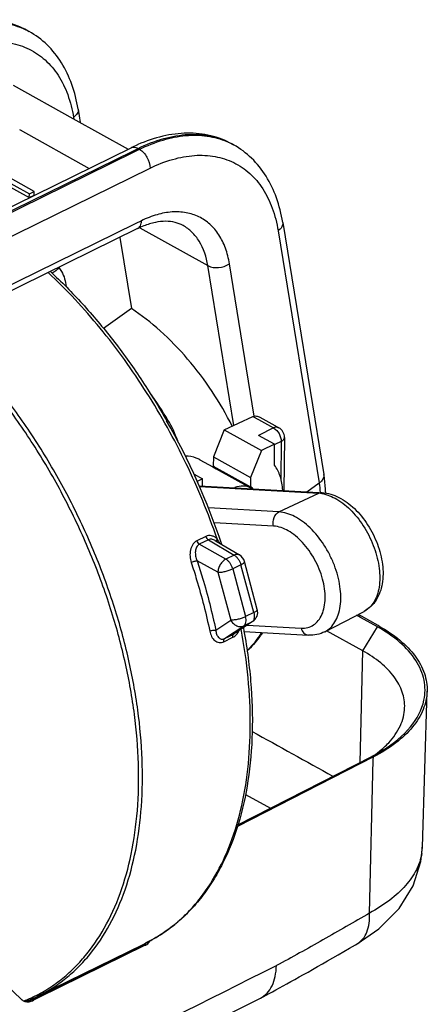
# Model space of a CAD drawing. Header units: millimetres. Extents: x 146 to 697, y 409 to 764.
# Tile 162 of 162: x 678 to 697, y 652 to 697. Entities that reach past the tile are written whole.
import ezdxf

# ---------------------------------------------------------------- set-up
doc = ezdxf.new("R2010")
doc.units = ezdxf.units.MM
doc.header["$LTSCALE"] = 65.395
doc.layers.get('0').update_dxf_attribs({"linetype": 'CONTINUOUS'})
for name, color, linetype in [('SP223_000_00_new_view_4_BL40', 7, 'CONTINUOUS'), ('SP223_003_00_new_view_4_BL35', 7, 'CONTINUOUS'), ('SP223_010_00_new_view_4_BL43', 7, 'CONTINUOUS'), ('SP223_017_00_new_view_4_BL39', 7, 'CONTINUOUS')]:
    doc.layers.add(name, color=color, linetype=linetype)

# ---------------------------------------------------------------- blocks, each defined once
blk = doc.blocks.new('TC-9820353_3D')
at = {"layer": 'SP223_000_00_new_view_4_BL40', "color": 9, "linetype": 'Continuous'}
for p, q in [((76.81, 33.155), (76.396, 32.951)), ((76.927, 33.002), (76.513, 32.798)), ((76.927, 33.002), (78.099, 32.305)), ((77.725, 32.121), (76.513, 32.798)), ((77.359, 31.52), (76.412, 32.049)), ((78.099, 32.305), (77.725, 32.121)), ((77.359, 31.52), (77.945, 29.336)), ((78.411, 31.864), (78.037, 31.68)), ((78.037, 31.68), (78.623, 29.497)), ((78.997, 29.681), (78.411, 31.864)), ((78.997, 29.681), (78.623, 29.497)), ((77.263, 28.881), (77.945, 29.336)), ((78.916, 29.262), (78.12, 28.725)), ((78.916, 29.262), (78.542, 29.078)), ((78.916, 29.262), (78.955, 29.284)), ((77.668, 28.496), (78.542, 29.078)), ((77.631, 28.352), (78.045, 28.556)), ((77.668, 28.496), (78.083, 28.7)), ((78.12, 28.725), (78.083, 28.7))]:
    blk.add_line(p, q, dxfattribs=at)
at = {"layer": 'SP223_000_00_new_view_4_BL40', "color": 7, "linetype": 'Continuous'}
for p, q in [((77.24, 32.969), (77.24, 32.969)), ((77.24, 32.969), (77.279, 32.946)), ((77.279, 32.946), (78.345, 32.312)), ((79.158, 29.829), (78.572, 32.012)), ((78.918, 29.26), (78.122, 28.722)), ((78.955, 29.284), (78.918, 29.26)), ((78.122, 28.722), (78.122, 28.722)), ((69.166, 12.186), (73.98, 14.557)), ((73.98, 14.557), (74.082, 14.607)), ((74.082, 14.607), (74.082, 14.607))]:
    blk.add_line(p, q, dxfattribs=at)
for centre, radius, start, end in [((47.373, 22.747), 31.793, 18.4217, 29.5705), ((78.089, 31.882), 0.5, 15.0334, 59.2461), ((78.675, 29.699), 0.5, 304.0096, 15.0331), ((66.122, 18.369), 6.891, 293.6731, 296.216), ((66.109, 18.4), 6.925, 291.5192, 291.8397), ((66.115, 18.386), 6.911, 291.8393, 293.6729)]:
    blk.add_arc(centre, radius, start, end, dxfattribs=at)
at = {"layer": 'SP223_000_00_new_view_4_BL40', "color": 9, "linetype": 'Continuous'}
for centre, radius, start, end in [((79.127, 29.82), 0.0328, 9.4318, 15.0281), ((71.111, 20.639), 6.724, 299.0005, 301.3502), ((71.091, 20.67), 6.761, 301.35, 302.8927), ((71.059, 20.72), 6.82, 302.8938, 306.0008), ((71.019, 20.776), 6.89, 305.995, 306.3266), ((71.124, 20.615), 6.697, 296.2173, 298.9997), ((66.051, 18.182), 6.694, 291.75, 293.952), ((66.058, 18.166), 6.676, 293.9529, 294.8405)]:
    blk.add_arc(centre, radius, start, end, dxfattribs=at)
for points, knots in [([(77.325, 33.049), (76.922, 34.217), (75.976, 36.509), (74.188, 39.738), (72.083, 42.671), (70.47, 44.411), (69.626, 45.198)], [0, 0, 0, 0, 0.255407, 0.511306, 0.761435, 1, 1, 1, 1]), ([(68.863, 12.108), (69.089, 12.212), (69.531, 12.448), (70.155, 12.876), (70.735, 13.376), (71.459, 14.147), (72.244, 15.293), (72.961, 16.889), (73.46, 18.698), (73.732, 20.686), (73.775, 22.822), (73.588, 25.069), (73.176, 27.387), (72.545, 29.738), (71.706, 32.08), (70.674, 34.373), (69.467, 36.578), (68.106, 38.655), (66.614, 40.568), (65.528, 41.737), (64.967, 42.284)], [0, 0, 0, 0, 0.021818, 0.043775, 0.066042, 0.088779, 0.136153, 0.18683, 0.241316, 0.299778, 0.362101, 0.427942, 0.496782, 0.567967, 0.640751, 0.714325, 0.787853, 0.860499, 0.931461, 1, 1, 1, 1]), ([(69.166, 12.186), (69.39, 12.296), (69.826, 12.542), (70.44, 12.984), (71.01, 13.498), (71.72, 14.285), (72.488, 15.449), (73.185, 17.063), (73.663, 18.884), (73.917, 20.881), (73.943, 23.022), (73.741, 25.271), (73.316, 27.588), (72.674, 29.935), (71.826, 32.271), (70.788, 34.556), (69.576, 36.752), (68.212, 38.819), (66.72, 40.723), (65.633, 41.886), (65.073, 42.43)], [0, 0, 0, 0, 0.021786, 0.043746, 0.066047, 0.088844, 0.136396, 0.187287, 0.241986, 0.300634, 0.363095, 0.429018, 0.497878, 0.569023, 0.641713, 0.715147, 0.788497, 0.860939, 0.931682, 1, 1, 1, 1]), ([(76.396, 32.951), (76.36, 32.933), (76.292, 32.886), (76.21, 32.789), (76.148, 32.67), (76.094, 32.492), (76.079, 32.251), (76.115, 32.06), (76.146, 31.969)], [0, 0, 0, 0, 0.109381, 0.224526, 0.345933, 0.472725, 0.73543, 1, 1, 1, 1]), ([(76.396, 32.951), (76.407, 32.918), (76.438, 32.86), (76.486, 32.814), (76.513, 32.798)], [0, 0, 0, 0, 0.527389, 1, 1, 1, 1]), ([(77.325, 33.049), (77.289, 33.082), (77.211, 33.139), (77.078, 33.191), (76.939, 33.201), (76.85, 33.174), (76.81, 33.155)], [0, 0, 0, 0, 0.264274, 0.51573, 0.758176, 1, 1, 1, 1]), ([(76.81, 33.155), (76.821, 33.122), (76.853, 33.064), (76.9, 33.018), (76.927, 33.002)], [0, 0, 0, 0, 0.527389, 1, 1, 1, 1]), ([(77.24, 32.969), (77.215, 32.984), (77.164, 33.009), (77.083, 33.03), (77.001, 33.03), (76.95, 33.014), (76.927, 33.002)], [0, 0, 0, 0, 0.264653, 0.518489, 0.762163, 1, 1, 1, 1]), ([(77.325, 33.049), (77.314, 33.028), (77.297, 32.992), (77.294, 32.949), (77.3, 32.933)], [0, 0, 0, 0, 0.579049, 1, 1, 1, 1]), ([(77.441, 32.85), (77.433, 32.868), (77.399, 32.937), (77.359, 33.003), (77.325, 33.049)], [0, 0, 0, 0, 0.253109, 1, 1, 1, 1]), ([(76.513, 32.798), (76.486, 32.785), (76.435, 32.748), (76.381, 32.67), (76.346, 32.576), (76.325, 32.438), (76.339, 32.256), (76.382, 32.117), (76.412, 32.049)], [0, 0, 0, 0, 0.109453, 0.223594, 0.343893, 0.46973, 0.73185, 1, 1, 1, 1]), ([(76.146, 31.969), (76.166, 31.979), (76.212, 31.998), (76.281, 32.022), (76.349, 32.04), (76.392, 32.048), (76.412, 32.049)], [0, 0, 0, 0, 0.249681, 0.525576, 0.788117, 1, 1, 1, 1]), ([(76.146, 31.969), (76.231, 31.708), (76.556, 30.676), (76.824, 29.625), (76.988, 28.834)], [0, 0, 0, 0, 0.253308, 1, 1, 1, 1]), ([(76.412, 32.049), (76.499, 31.786), (76.827, 30.743), (77.097, 29.681), (77.263, 28.881)], [0, 0, 0, 0, 0.253308, 1, 1, 1, 1]), ([(77.725, 32.121), (77.675, 32.095), (77.578, 32.02), (77.465, 31.873), (77.385, 31.702), (77.361, 31.579), (77.359, 31.52)], [0, 0, 0, 0, 0.232236, 0.492348, 0.756634, 1, 1, 1, 1]), ([(78.037, 31.68), (78.024, 31.726), (77.99, 31.817), (77.919, 31.941), (77.831, 32.045), (77.761, 32.1), (77.725, 32.121)], [0, 0, 0, 0, 0.261393, 0.524282, 0.774426, 1, 1, 1, 1]), ([(78.345, 32.312), (78.328, 32.322), (78.291, 32.336), (78.23, 32.342), (78.164, 32.332), (78.121, 32.315), (78.099, 32.305)], [0, 0, 0, 0, 0.224336, 0.460618, 0.717686, 1, 1, 1, 1]), ([(78.099, 32.305), (78.135, 32.284), (78.205, 32.23), (78.293, 32.125), (78.365, 32.001), (78.398, 31.91), (78.411, 31.864)], [0, 0, 0, 0, 0.225574, 0.475718, 0.738607, 1, 1, 1, 1]), ([(78.411, 31.864), (78.436, 31.876), (78.48, 31.9), (78.528, 31.934), (78.554, 31.961), (78.567, 31.979), (78.573, 31.996), (78.573, 32.007), (78.572, 32.012)], [0, 0, 0, 0, 0.365996, 0.654142, 0.766978, 0.859634, 0.935101, 1, 1, 1, 1]), ([(77.359, 31.52), (77.382, 31.519), (77.433, 31.519), (77.544, 31.53), (77.694, 31.558), (77.871, 31.609), (77.985, 31.654), (78.037, 31.68)], [0, 0, 0, 0, 0.099755, 0.215269, 0.477884, 0.752144, 1, 1, 1, 1]), ([(78.997, 29.681), (79.009, 29.637), (79.024, 29.552), (79.019, 29.431), (78.99, 29.343), (78.952, 29.29), (78.929, 29.27), (78.916, 29.262)], [0, 0, 0, 0, 0.300547, 0.568797, 0.799095, 0.902229, 1, 1, 1, 1]), ([(79.159, 29.826), (79.161, 29.815), (79.154, 29.797), (79.139, 29.776), (79.112, 29.749), (79.065, 29.716), (79.022, 29.693), (78.997, 29.681)], [0, 0, 0, 0, 0.140697, 0.235145, 0.3492, 0.637325, 1, 1, 1, 1]), ([(78.623, 29.497), (78.571, 29.471), (78.457, 29.426), (78.281, 29.375), (78.13, 29.346), (78.019, 29.336), (77.969, 29.335), (77.945, 29.336)], [0, 0, 0, 0, 0.247856, 0.522116, 0.784731, 0.900245, 1, 1, 1, 1]), ([(77.945, 29.336), (77.977, 29.28), (78.056, 29.178), (78.211, 29.073), (78.358, 29.038), (78.468, 29.049), (78.519, 29.066), (78.542, 29.078)], [0, 0, 0, 0, 0.272761, 0.534641, 0.776047, 0.889731, 1, 1, 1, 1]), ([(78.542, 29.078), (78.555, 29.086), (78.578, 29.106), (78.616, 29.159), (78.645, 29.247), (78.65, 29.368), (78.635, 29.453), (78.623, 29.497)], [0, 0, 0, 0, 0.097771, 0.200905, 0.431203, 0.699453, 1, 1, 1, 1]), ([(75.1, 15.226), (75.298, 15.371), (75.681, 15.686), (76.395, 16.407), (77.179, 17.481), (77.913, 18.981), (78.444, 20.686), (78.765, 22.567), (78.874, 24.594), (78.768, 26.735), (78.559, 28.187), (78.422, 28.923)], [0, 0, 0, 0, 0.04969, 0.100316, 0.205438, 0.317429, 0.437483, 0.566099, 0.703178, 0.848135, 1, 1, 1, 1]), ([(76.988, 28.834), (77.008, 28.844), (77.054, 28.861), (77.126, 28.878), (77.197, 28.886), (77.242, 28.885), (77.263, 28.881)], [0, 0, 0, 0, 0.245713, 0.51807, 0.780901, 1, 1, 1, 1]), ([(76.988, 28.834), (77.005, 28.748), (77.047, 28.624), (77.138, 28.483), (77.218, 28.4), (77.312, 28.34), (77.416, 28.309), (77.527, 28.311), (77.597, 28.335), (77.631, 28.352)], [0, 0, 0, 0, 0.281658, 0.412012, 0.534865, 0.651425, 0.764643, 0.879176, 1, 1, 1, 1]), ([(77.263, 28.881), (77.269, 28.819), (77.287, 28.727), (77.336, 28.618), (77.383, 28.551), (77.441, 28.5), (77.512, 28.469), (77.592, 28.466), (77.643, 28.483), (77.668, 28.496)], [0, 0, 0, 0, 0.284056, 0.413855, 0.535084, 0.649027, 0.759532, 0.87382, 1, 1, 1, 1]), ([(78.045, 28.556), (78.104, 28.585), (78.215, 28.675), (78.291, 28.792), (78.323, 28.858)], [0, 0, 0, 0, 0.47491, 1, 1, 1, 1]), ([(77.631, 28.352), (77.628, 28.367), (77.625, 28.397), (77.63, 28.438), (77.644, 28.473), (77.66, 28.49), (77.668, 28.496)], [0, 0, 0, 0, 0.298284, 0.564147, 0.795375, 1, 1, 1, 1]), ([(78.045, 28.556), (78.042, 28.571), (78.039, 28.601), (78.044, 28.642), (78.058, 28.677), (78.074, 28.694), (78.083, 28.7)], [0, 0, 0, 0, 0.298284, 0.564147, 0.795375, 1, 1, 1, 1]), ([(78.083, 28.7), (78.086, 28.701), (78.099, 28.708), (78.112, 28.716), (78.122, 28.722)], [0, 0, 0, 0, 0.244544, 1, 1, 1, 1])]:
    blk.add_open_spline(points, degree=3, knots=knots, dxfattribs=at)
at = {"layer": 'SP223_000_00_new_view_4_BL40', "color": 7, "linetype": 'Continuous'}
for points, knots in [([(69.724, 45.246), (70.231, 44.776), (71.221, 43.773), (72.599, 42.132), (73.882, 40.348), (74.658, 39.086), (75.026, 38.437)], [0, 0, 0, 0, 0.239558, 0.4874, 0.741595, 1, 1, 1, 1]), ([(78.522, 28.99), (78.672, 28.182), (78.891, 26.591), (78.969, 24.252), (78.786, 22.054), (78.344, 20.038), (77.751, 18.516), (77.149, 17.438), (76.646, 16.713), (76.086, 16.063), (75.47, 15.49), (74.804, 14.998), (74.327, 14.727), (74.082, 14.607)], [0, 0, 0, 0, 0.153128, 0.298622, 0.435444, 0.563116, 0.681867, 0.738257, 0.792892, 0.846043, 0.898032, 0.94922, 1, 1, 1, 1])]:
    blk.add_open_spline(points, degree=3, knots=knots, dxfattribs=at)
at = {"layer": 'SP223_003_00_new_view_4_BL35', "color": 9, "linetype": 'Continuous'}
for p, q in [((75.081, 38.468), (75.021, 38.438)), ((78.956, 38.631), (79.218, 38.486)), ((79.218, 38.486), (79.902, 38.106)), ((79.902, 38.106), (79.217, 37.77)), ((80.137, 38.116), (80.137, 38.116)), ((79.956, 37.348), (79.947, 37.344)), ((80.243, 37.489), (79.956, 37.348)), ((80.243, 37.489), (80.225, 35.76)), ((76.524, 35.431), (81.964, 35.125)), ((80.145, 34.275), (81.964, 35.125)), ((80.145, 34.275), (76.929, 34.456)), ((79.902, 33.627), (77.188, 33.78)), ((78.701, 29.113), (81.152, 28.975))]:
    blk.add_line(p, q, dxfattribs=at)
at = {"layer": 'SP223_003_00_new_view_4_BL35', "color": 7, "linetype": 'Continuous'}
for p, q in [((77.653, 38.014), (78.956, 38.631)), ((79.278, 38.593), (79.961, 38.213)), ((79.961, 38.213), (80.137, 38.116)), ((77.653, 38.014), (77.157, 36.795)), ((77.653, 38.014), (79.345, 37.075)), ((79.947, 37.365), (79.217, 37.77)), ((79.947, 37.365), (79.345, 37.075)), ((79.938, 36.412), (79.947, 37.365)), ((80.394, 37.674), (80.37, 35.252)), ((80.394, 37.674), (80.394, 37.674)), ((79.345, 37.075), (78.853, 35.853)), ((77.157, 36.795), (77.152, 36.368)), ((77.157, 36.795), (78.853, 35.853)), ((76.274, 35.992), (76.658, 35.779)), ((77.152, 36.368), (78.849, 35.427)), ((76.658, 35.779), (76.422, 35.665)), ((76.654, 35.461), (76.658, 35.779)), ((78.853, 35.853), (78.849, 35.427)), ((76.507, 35.469), (81.966, 35.162)), ((81.966, 35.162), (82.111, 35.154)), ((82.237, 28.809), (84.025, 29.738)), ((78.55, 28.819), (81.485, 28.654))]:
    blk.add_line(p, q, dxfattribs=at)
for centre, radius, start, end in [((57.096, 27.616), 21.005, 31.1053, 35.215), ((70.783, 35.871), 5.022, 19.1144, 31.1369), ((79.894, 37.679), 0.5, 359.4343, 60.9797), ((78.477, 34.858), 0.679, 53.3785, 56.8712), ((78.462, 34.837), 0.705, 45.8327, 53.3443)]:
    blk.add_arc(centre, radius, start, end, dxfattribs=at)
at = {"layer": 'SP223_003_00_new_view_4_BL35', "color": 9, "linetype": 'Continuous'}
blk.add_arc((81.884, 33.726), 1.401, 81.2598, 86.7261, dxfattribs=at)
at = {"layer": 'SP223_003_00_new_view_4_BL35', "color": 7, "linetype": 'Continuous'}
blk.add_ellipse((76.23, 34.824), major_axis=(0.885, 1.567), ratio=0.618314, start_param=-0.201082, end_param=-0.039243, dxfattribs=at)
for points, knots in [([(78.956, 38.631), (79.004, 38.654), (79.122, 38.664), (79.227, 38.621), (79.278, 38.593)], [0, 0, 0, 0, 0.476191, 1, 1, 1, 1]), ([(80.315, 35.263), (80.303, 35.48), (80.237, 35.886), (80.054, 36.26), (79.938, 36.412)], [0, 0, 0, 0, 0.531763, 1, 1, 1, 1]), ([(82.111, 35.154), (82.374, 35.139), (82.922, 34.968), (83.627, 34.436), (84.221, 33.698), (84.657, 32.827), (84.894, 31.907), (84.902, 31.019), (84.675, 30.35), (84.345, 29.945), (84.136, 29.796), (84.025, 29.738)], [0, 0, 0, 0, 0.113043, 0.237921, 0.374308, 0.515528, 0.652479, 0.778188, 0.891866, 0.946252, 1, 1, 1, 1]), ([(79.387, 28.756), (79.337, 28.679), (79.135, 28.384), (78.896, 28.114), (78.701, 27.933)], [0, 0, 0, 0, 0.25496, 1, 1, 1, 1]), ([(82.237, 28.809), (82.123, 28.75), (81.876, 28.663), (81.615, 28.647), (81.485, 28.654)], [0, 0, 0, 0, 0.497254, 1, 1, 1, 1])]:
    blk.add_open_spline(points, degree=3, knots=knots, dxfattribs=at)
at = {"layer": 'SP223_003_00_new_view_4_BL35', "color": 9, "linetype": 'Continuous'}
for points, knots in [([(80.137, 38.116), (80.104, 38.134), (80.02, 38.15), (79.941, 38.125), (79.902, 38.106)], [0, 0, 0, 0, 0.461436, 1, 1, 1, 1]), ([(79.902, 38.106), (80.006, 38.049), (80.171, 37.854), (80.245, 37.612), (80.243, 37.489)], [0, 0, 0, 0, 0.490086, 1, 1, 1, 1]), ([(80.394, 37.674), (80.394, 37.638), (80.356, 37.556), (80.284, 37.509), (80.243, 37.489)], [0, 0, 0, 0, 0.436656, 1, 1, 1, 1]), ([(82.111, 35.154), (82.073, 35.156), (82.022, 35.149), (81.975, 35.13), (81.964, 35.125)], [0, 0, 0, 0, 0.744158, 1, 1, 1, 1]), ([(82.097, 35.111), (82.338, 35.074), (82.847, 34.863), (83.51, 34.306), (84.086, 33.544), (84.511, 32.656), (84.743, 31.737), (84.753, 30.994), (84.63, 30.48), (84.484, 30.162), (84.283, 29.907), (84.114, 29.785), (84.025, 29.738)], [0, 0, 0, 0, 0.108984, 0.23815, 0.382114, 0.531045, 0.673845, 0.800992, 0.857152, 0.90831, 0.955369, 1, 1, 1, 1]), ([(79.902, 33.627), (79.869, 33.752), (79.877, 34.011), (80.041, 34.227), (80.145, 34.275)], [0, 0, 0, 0, 0.528972, 1, 1, 1, 1]), ([(82.237, 28.809), (82.329, 28.857), (82.505, 28.986), (82.712, 29.254), (82.86, 29.589), (82.981, 30.131), (82.956, 30.91), (82.742, 31.697), (82.464, 32.323), (82.124, 32.915), (81.708, 33.436), (81.229, 33.845), (80.772, 34.134), (80.39, 34.262), (80.145, 34.275)], [0, 0, 0, 0, 0.044874, 0.092301, 0.144017, 0.200923, 0.329894, 0.474363, 0.549378, 0.624217, 0.76734, 0.833335, 0.894328, 1, 1, 1, 1]), ([(81.152, 28.975), (81.252, 28.969), (81.453, 28.985), (81.729, 29.105), (81.955, 29.314), (82.12, 29.598), (82.222, 29.944), (82.273, 30.493), (82.159, 31.246), (81.804, 32.12), (81.349, 32.771), (80.914, 33.186), (80.493, 33.481), (80.133, 33.614), (79.902, 33.627)], [0, 0, 0, 0, 0.047843, 0.093678, 0.140651, 0.191567, 0.248125, 0.310843, 0.452013, 0.605222, 0.755707, 0.8256, 0.890019, 1, 1, 1, 1]), ([(79.343, 28.772), (79.296, 28.694), (79.107, 28.399), (78.881, 28.127), (78.694, 27.945)], [0, 0, 0, 0, 0.257529, 1, 1, 1, 1]), ([(81.152, 28.975), (81.174, 28.891), (81.237, 28.771), (81.372, 28.676), (81.448, 28.656), (81.485, 28.654)], [0, 0, 0, 0, 0.532444, 0.772355, 1, 1, 1, 1])]:
    blk.add_open_spline(points, degree=3, knots=knots, dxfattribs=at)
at = {"layer": 'SP223_010_00_new_view_4_BL43', "color": 7, "linetype": 'Continuous'}
for p, q in [((83.867, 29.453), (83.678, 29.558)), ((83.899, 29.512), (83.749, 29.595)), ((84.635, 29.027), (83.867, 29.453)), ((84.668, 29.086), (83.899, 29.512)), ((83.965, 27.934), (82.315, 28.85)), ((84.707, 29.064), (84.668, 29.086)), ((86.679, 18.977), (86.896, 26.09)), ((84.448, 23.096), (78.25, 19.919)), ((78.272, 19.992), (84.378, 23.122)), ((86.679, 18.98), (86.679, 18.977)), ((63.876, 16.346), (68.412, 12.025)), ((69.179, 12.161), (73.993, 14.532)), ((74.017, 14.483), (69.203, 12.112)), ((74.051, 14.499), (74.017, 14.483)), ((83.71, 14.57), (83.71, 14.571)), ((68.937, 12.042), (69.179, 12.161)), ((68.903, 12.025), (68.937, 12.042)), ((69.203, 12.112), (68.961, 11.993)), ((79.301, 12.09), (79.303, 12.09))]:
    blk.add_line(p, q, dxfattribs=at)
at = {"layer": 'SP223_010_00_new_view_4_BL43', "color": 9, "linetype": 'Continuous'}
for p, q in [((83.965, 27.934), (84.635, 29.027)), ((83.839, 22.846), (83.965, 27.934)), ((84.274, 15.97), (84.445, 22.967)), ((84.445, 22.967), (84.448, 23.096)), ((78.619, 21.386), (79.758, 20.754)), ((74.029, 14.511), (73.993, 14.532)), ((74.051, 14.499), (74.029, 14.511)), ((68.961, 11.993), (68.903, 12.025))]:
    blk.add_line(p, q, dxfattribs=at)
at = {"layer": 'SP223_010_00_new_view_4_BL43', "color": 7, "linetype": 'Continuous'}
for points in [[(83.71, 14.571), (84.697, 15.251), (85.617, 16.175), (86.26, 17.216), (86.609, 18.322), (86.679, 18.98)], [(79.301, 12.09), (79.42, 12.15), (79.554, 12.221), (79.695, 12.295), (79.846, 12.376), (80.003, 12.462), (80.166, 12.551), (80.334, 12.644), (80.508, 12.74), (80.688, 12.841), (80.874, 12.945), (81.066, 13.053), (81.264, 13.164), (81.469, 13.28), (81.68, 13.401), (81.899, 13.525), (82.124, 13.655), (82.358, 13.788), (82.598, 13.927), (82.846, 14.07), (83.101, 14.217), (83.364, 14.369), (83.634, 14.526), (83.71, 14.57)], [(56.44, 0.787), (60.095, 2.559), (69.769, 7.321), (79.303, 12.09)]]:
    blk.add_lwpolyline(points, dxfattribs=at)
for centre, radius, start, end in [((81.148, 29.451), 7.106, 297.4353, 301.8962), ((80.93, 29.857), 7.566, 297.1097, 297.4798), ((72.377, 15.815), 1.957, 313.0499, 315.7955), ((73.782, 14.959), 0.476, 296.2547, 300.3815), ((73.761, 14.995), 0.518, 300.3541, 302.5764), ((73.728, 15.045), 0.578, 302.6451, 308.1172), ((73.67, 15.119), 0.672, 308.0955, 313.275)]:
    blk.add_arc(centre, radius, start, end, dxfattribs=at)
at = {"layer": 'SP223_010_00_new_view_4_BL43', "color": 9, "linetype": 'Continuous'}
for centre, radius, start, end in [((84.425, 19.047), 2.254, 350.9107, 358.2191), ((-709.937, 1581.372), 1755.57, 296.047652, 296.742041)]:
    blk.add_arc(centre, radius, start, end, dxfattribs=at)
at = {"layer": 'SP223_010_00_new_view_4_BL43', "color": 7, "linetype": 'Continuous'}
for centre, major_axis, start_param, end_param in [((74.061, 14.922), (0.25, 0.433), -2.407936, -2.352673), ((74.061, 14.922), (0.25, 0.433), -2.352673, -2.207125), ((74.061, 14.922), (0.25, 0.433), -2.207125, -1.78664), ((74.061, 14.922), (0.25, 0.433), -1.78664, -1.706471), ((68.982, 12.839), (0.5, 0.866), -3.287175, -3.235369), ((68.982, 12.839), (0.5, 0.866), -3.235369, -3.168904), ((68.982, 12.839), (0.5, 0.866), -3.168904, -3.13177), ((68.982, 12.839), (0.5, 0.866), -3.13177, -2.994083), ((68.982, 12.839), (0.5, 0.866), -2.994083, -2.701005), ((68.982, 12.839), (0.5, 0.866), -2.701005, -2.407936)]:
    blk.add_ellipse(centre, major_axis=major_axis, ratio=0.603937, start_param=start_param, end_param=end_param, dxfattribs=at)
for points, knots in [([(86.753, 25.688), (86.815, 25.984), (86.818, 26.631), (86.409, 27.561), (85.653, 28.385), (84.998, 28.825), (84.635, 29.027)], [0, 0, 0, 0, 0.215461, 0.444316, 0.705129, 1, 1, 1, 1]), ([(84.707, 29.064), (85.041, 28.878), (85.643, 28.48), (86.364, 27.752), (86.811, 26.945), (86.904, 26.365), (86.896, 26.09)], [0, 0, 0, 0, 0.295819, 0.556227, 0.786567, 1, 1, 1, 1]), ([(85.873, 25.337), (85.88, 25.578), (85.798, 26.087), (85.405, 26.796), (84.775, 27.429), (84.252, 27.775), (83.965, 27.934)], [0, 0, 0, 0, 0.213951, 0.446548, 0.708662, 1, 1, 1, 1]), ([(86.896, 26.09), (86.887, 25.807), (86.752, 25.214), (86.24, 24.402), (85.451, 23.674), (84.805, 23.279), (84.448, 23.096)], [0, 0, 0, 0, 0.210178, 0.440448, 0.702516, 1, 1, 1, 1]), ([(84.902, 23.418), (85.363, 23.705), (86.159, 24.331), (86.66, 25.244), (86.753, 25.688)], [0, 0, 0, 0, 0.545187, 1, 1, 1, 1]), ([(85.146, 23.745), (85.36, 23.975), (85.713, 24.465), (85.864, 25.058), (85.873, 25.337)], [0, 0, 0, 0, 0.529015, 1, 1, 1, 1]), ([(84.539, 23.21), (84.595, 23.252), (84.809, 23.416), (85.01, 23.599), (85.146, 23.745)], [0, 0, 0, 0, 0.259058, 1, 1, 1, 1])]:
    blk.add_open_spline(points, degree=3, knots=knots, dxfattribs=at)
at = {"layer": 'SP223_010_00_new_view_4_BL43', "color": 9, "linetype": 'Continuous'}
blk.add_open_spline([(78.921, 24.258), (80.149, 23.576), (81.377, 22.894), (82.605, 22.213)], degree=3, dxfattribs=at)
for points, knots in [([(86.651, 18.69), (86.61, 18.433), (86.429, 17.902), (85.917, 17.18), (85.183, 16.518), (84.596, 16.145), (84.274, 15.97)], [0, 0, 0, 0, 0.210101, 0.442493, 0.705186, 1, 1, 1, 1]), ([(84.274, 15.97), (83.568, 15.559), (82.509, 14.946), (81.091, 14.15), (80.384, 13.756), (80.025, 13.575)], [0, 0, 0, 0, 0.50247, 0.752401, 1, 1, 1, 1]), ([(83.71, 14.571), (83.807, 14.627), (83.988, 14.784), (84.171, 15.113), (84.271, 15.519), (84.281, 15.814), (84.274, 15.97)], [0, 0, 0, 0, 0.212665, 0.44347, 0.704533, 1, 1, 1, 1]), ([(79.303, 12.09), (79.414, 12.146), (79.624, 12.307), (79.852, 12.654), (79.991, 13.088), (80.022, 13.407), (80.025, 13.575)], [0, 0, 0, 0, 0.215959, 0.448456, 0.708589, 1, 1, 1, 1])]:
    blk.add_open_spline(points, degree=3, knots=knots, dxfattribs=at)
at = {"layer": 'SP223_010_00_new_view_4_BL43', "color": 7, "linetype": 'Continuous'}
for points in [[(68.6, 11.954), (68.65, 11.951), (68.701, 11.957), (68.75, 11.969)], [(68.75, 11.969), (68.803, 11.982), (68.854, 12.001), (68.903, 12.025)]]:
    blk.add_open_spline(points, degree=3, dxfattribs=at)
at = {"layer": 'SP223_017_00_new_view_4_BL39', "color": 7, "linetype": 'Continuous'}
for p, q in [((68.686, 56.237), (68.755, 56.198)), ((68.025, 53.744), (70.754, 52.229)), ((70.989, 52.659), (71.089, 52.043)), ((70.754, 52.229), (73.276, 50.83)), ((65.539, 47.02), (73.404, 50.893)), ((78.01, 51.061), (78.079, 51.023)), ((68.992, 48.899), (67.265, 49.857)), ((67.333, 49.583), (68.766, 48.787)), ((67.463, 49.339), (68.764, 48.617)), ((68.764, 48.617), (68.766, 48.787)), ((68.764, 48.617), (68.99, 48.728)), ((68.766, 48.787), (68.992, 48.899)), ((68.99, 48.728), (68.992, 48.899)), ((73.702, 47.202), (66.205, 43.511)), ((80.313, 47.484), (82.189, 35.982)), ((72.893, 46.804), (73.423, 43.556)), ((73.423, 43.556), (72.15, 42.647)), ((76.532, 36.657), (77.129, 36.326)), ((77.129, 36.326), (77.283, 36.24)), ((77.283, 36.24), (78.852, 35.37))]:
    blk.add_line(p, q, dxfattribs=at)
at = {"layer": 'SP223_017_00_new_view_4_BL39', "color": 9, "linetype": 'Continuous'}
for p, q in [((70.781, 52.278), (70.793, 52.208)), ((68.312, 51.721), (68.342, 51.704)), ((68.342, 51.704), (71.496, 49.954)), ((73.478, 50.743), (73.72, 50.862)), ((73.507, 50.685), (73.789, 50.823)), ((73.72, 50.862), (73.789, 50.823)), ((65.573, 46.85), (73.478, 50.743)), ((65.642, 46.812), (73.507, 50.685)), ((66.119, 45.947), (74.266, 49.959)), ((73.593, 47.422), (66.097, 43.731)), ((73.876, 47.562), (73.593, 47.422)), ((73.795, 47.239), (76.904, 45.513)), ((80.106, 47.103), (81.982, 35.601)), ((78.094, 38.223), (76.904, 45.513)), ((79.021, 38.642), (77.886, 45.6)), ((81.412, 35.193), (81.982, 35.601))]:
    blk.add_line(p, q, dxfattribs=at)
for centre, radius, start, end in [((67.106, 53.226), 3.399, 63.94, 66.7613), ((67.113, 53.24), 3.383, 62.6065, 63.9377), ((67.113, 53.241), 3.382, 60.9633, 62.6063), ((73.514, 50.672), 0.247, 108.0046, 116.2424), ((76.43, 48.05), 3.399, 63.94, 66.7613), ((76.437, 48.065), 3.383, 62.6065, 63.9377), ((76.438, 48.065), 3.382, 60.9633, 62.6063), ((75.134, 34.481), 6.939, 5.5886, 9.2882)]:
    blk.add_arc(centre, radius, start, end, dxfattribs=at)
at = {"layer": 'SP223_017_00_new_view_4_BL39', "color": 7, "linetype": 'Continuous'}
for centre, radius, start, end in [((76.749, 44.104), 7.568, 114.0195, 116.2254), ((76.66, 44.3), 7.353, 113.6053, 114.0109), ((75.409, 43.747), 3.854, 111.7641, 116.2894), ((78.533, 34.794), 0.658, 55.7065, 60.9677), ((76.614, 34.965), 5.662, 1.573, 2.0028)]:
    blk.add_arc(centre, radius, start, end, dxfattribs=at)
for points, knots in [([(68.686, 56.237), (68.381, 56.406), (67.712, 56.664), (66.626, 56.776), (65.495, 56.627), (64.757, 56.373), (64.392, 56.214)], [0, 0, 0, 0, 0.235485, 0.477078, 0.730441, 1, 1, 1, 1]), ([(70.989, 52.659), (70.926, 53.042), (70.745, 53.777), (70.273, 54.78), (69.612, 55.615), (69.053, 56.033), (68.755, 56.198)], [0, 0, 0, 0, 0.268725, 0.521955, 0.763904, 1, 1, 1, 1]), ([(78.01, 51.061), (77.705, 51.23), (77.037, 51.488), (75.95, 51.6), (74.819, 51.451), (74.082, 51.198), (73.716, 51.038)], [0, 0, 0, 0, 0.235485, 0.477078, 0.730441, 1, 1, 1, 1]), ([(80.313, 47.484), (80.251, 47.866), (80.069, 48.601), (79.597, 49.605), (78.937, 50.439), (78.377, 50.858), (78.079, 51.023)], [0, 0, 0, 0, 0.268725, 0.521955, 0.763904, 1, 1, 1, 1]), ([(75.77, 47.344), (75.658, 47.407), (75.403, 47.506), (74.97, 47.554), (74.483, 47.498), (74.151, 47.394), (73.98, 47.326)], [0, 0, 0, 0, 0.209173, 0.438415, 0.700076, 1, 1, 1, 1]), ([(78.016, 38.183), (77.744, 38.73), (77.123, 39.797), (76.02, 41.261), (74.79, 42.537), (73.884, 43.254), (73.423, 43.556)], [0, 0, 0, 0, 0.256822, 0.517053, 0.768519, 1, 1, 1, 1]), ([(76.532, 36.657), (76.482, 36.685), (76.278, 36.783), (76.049, 36.828), (75.879, 36.825)], [0, 0, 0, 0, 0.252034, 1, 1, 1, 1]), ([(82.273, 35.162), (82.27, 35.229), (82.256, 35.504), (82.223, 35.777), (82.189, 35.982)], [0, 0, 0, 0, 0.24345, 1, 1, 1, 1]), ([(78.852, 35.37), (78.752, 35.425), (78.502, 35.485), (78.257, 35.429), (78.135, 35.383)], [0, 0, 0, 0, 0.468049, 1, 1, 1, 1])]:
    blk.add_open_spline(points, degree=3, knots=knots, dxfattribs=at)
at = {"layer": 'SP223_017_00_new_view_4_BL39', "color": 9, "linetype": 'Continuous'}
for points, knots in [([(64.395, 56.037), (64.771, 56.222), (65.519, 56.518), (66.662, 56.719), (67.739, 56.642), (68.393, 56.399), (68.686, 56.237)], [0, 0, 0, 0, 0.281336, 0.538083, 0.774773, 1, 1, 1, 1]), ([(64.465, 55.999), (64.809, 56.169), (65.496, 56.446), (66.545, 56.659), (67.542, 56.642), (68.163, 56.471), (68.447, 56.349)], [0, 0, 0, 0, 0.27959, 0.536744, 0.774729, 1, 1, 1, 1]), ([(64.942, 55.134), (65.273, 55.297), (65.935, 55.562), (66.944, 55.753), (67.901, 55.712), (68.772, 55.433), (69.522, 54.921), (70.122, 54.201), (70.557, 53.301), (70.724, 52.631), (70.781, 52.278)], [0, 0, 0, 0, 0.141967, 0.272042, 0.392176, 0.506141, 0.619088, 0.736425, 0.86252, 1, 1, 1, 1]), ([(70.989, 52.659), (71, 52.593), (70.962, 52.434), (70.849, 52.326), (70.781, 52.278)], [0, 0, 0, 0, 0.449642, 1, 1, 1, 1]), ([(73.72, 50.862), (74.095, 51.046), (74.843, 51.343), (75.986, 51.543), (77.063, 51.467), (77.718, 51.224), (78.01, 51.061)], [0, 0, 0, 0, 0.281336, 0.538083, 0.774773, 1, 1, 1, 1]), ([(73.789, 50.823), (74.133, 50.993), (74.82, 51.27), (75.869, 51.483), (76.866, 51.467), (77.488, 51.296), (77.772, 51.174)], [0, 0, 0, 0, 0.27959, 0.536744, 0.774729, 1, 1, 1, 1]), ([(73.437, 50.907), (73.458, 50.913), (73.555, 50.931), (73.654, 50.898), (73.72, 50.862)], [0, 0, 0, 0, 0.226151, 1, 1, 1, 1]), ([(73.789, 50.823), (73.934, 50.743), (74.163, 50.468), (74.268, 50.131), (74.266, 49.959)], [0, 0, 0, 0, 0.489974, 1, 1, 1, 1]), ([(74.266, 49.959), (74.598, 50.122), (75.259, 50.386), (76.268, 50.577), (77.225, 50.536), (78.096, 50.257), (78.846, 49.746), (79.447, 49.025), (79.881, 48.126), (80.048, 47.456), (80.106, 47.103)], [0, 0, 0, 0, 0.141967, 0.272042, 0.392176, 0.506141, 0.619088, 0.736425, 0.86252, 1, 1, 1, 1]), ([(77.886, 45.6), (77.847, 45.843), (77.732, 46.303), (77.434, 46.921), (77.021, 47.415), (76.506, 47.767), (75.908, 47.958), (75.251, 47.987), (74.558, 47.855), (74.104, 47.674), (73.876, 47.562)], [0, 0, 0, 0, 0.137469, 0.26358, 0.38091, 0.493859, 0.607826, 0.727953, 0.858044, 1, 1, 1, 1]), ([(73.702, 47.202), (73.757, 47.229), (73.855, 47.343), (73.875, 47.485), (73.876, 47.562)], [0, 0, 0, 0, 0.445812, 1, 1, 1, 1]), ([(76.904, 45.513), (76.841, 45.902), (76.66, 46.464), (76.199, 47.051), (75.918, 47.262), (75.77, 47.344)], [0, 0, 0, 0, 0.532209, 0.770991, 1, 1, 1, 1]), ([(80.313, 47.484), (80.324, 47.417), (80.286, 47.258), (80.173, 47.151), (80.106, 47.103)], [0, 0, 0, 0, 0.449642, 1, 1, 1, 1]), ([(70.107, 45.424), (70.154, 45.369), (70.335, 45.112), (70.42, 44.798), (70.447, 44.558)], [0, 0, 0, 0, 0.229816, 1, 1, 1, 1]), ([(76.904, 45.513), (77.049, 45.433), (77.407, 45.391), (77.744, 45.499), (77.886, 45.6)], [0, 0, 0, 0, 0.486189, 1, 1, 1, 1]), ([(82.189, 35.982), (82.2, 35.915), (82.162, 35.756), (82.049, 35.649), (81.982, 35.601)], [0, 0, 0, 0, 0.449642, 1, 1, 1, 1])]:
    blk.add_open_spline(points, degree=3, knots=knots, dxfattribs=at)
blk.add_open_spline([(70.107, 45.424), (70.027, 45.317), (69.921, 45.227), (69.802, 45.166)], degree=3, dxfattribs=at)

msp = doc.modelspace()

# ---------------------------------------------------------------- block references
msp.add_blockref('TC-9820353_3D', (610, 640))

doc.saveas('drawing.dxf')
